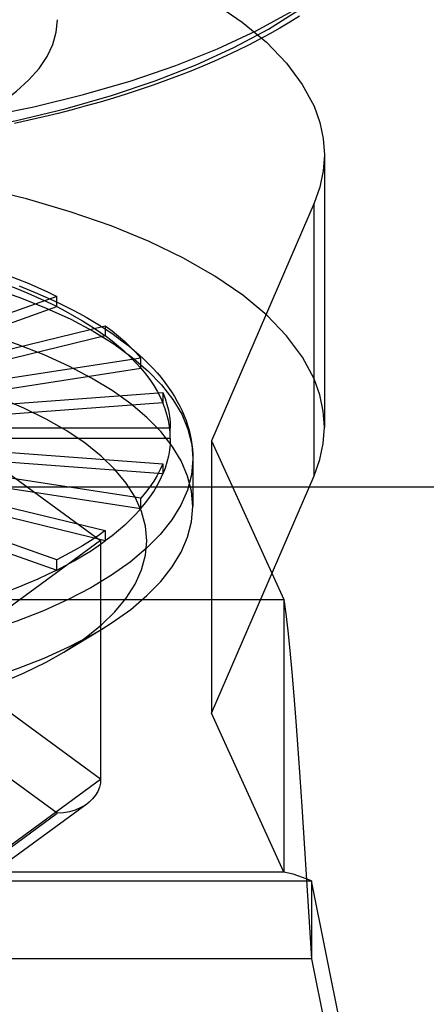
# Model space of a CAD drawing. Header units: inches. Extents: x 0 to 227, y 0 to 147.
# Tile 141 of 247: x 75.897 to 76.11, y 82.963 to 83.478. Entities that reach past the tile are written whole.
import ezdxf

# ---------------------------------------------------------------- set-up
doc = ezdxf.new("R2010")
doc.units = ezdxf.units.IN
doc.header["$LTSCALE"] = 12.466667
doc.header["$MEASUREMENT"] = 0
doc.linetypes.add('HIDDEN', pattern=[0.2, 0.1, -0.1])
doc.layers.get('0').update_dxf_attribs({"linetype": 'CONTINUOUS'})
doc.layers.add('DEFAULT_2', color=8, linetype='HIDDEN')

msp = doc.modelspace()

# ---------------------------------------------------------------- linework, layer by layer
at = {"color": 3, "linetype": 'Continuous'}
msp.add_line((46.15229, 83.23347), (105.29329, 83.23347), dxfattribs=at)
at = {"layer": 'DEFAULT_2', "color": 8, "linetype": 'HIDDEN'}
for p, q in [((76.05688, 83.4074), (76.05688, 83.26468)), ((76.05146, 83.38205), (75.99783, 83.25765)), ((76.05146, 83.23932), (76.05146, 83.38205)), ((75.9168, 83.3332), (75.84291, 83.307)), ((75.9168, 83.32785), (75.9168, 83.3332)), ((75.84291, 83.30165), (75.9168, 83.32785)), ((75.85865, 83.29749), (75.94219, 83.31788)), ((75.94219, 83.31788), (75.94219, 83.31252)), ((75.94219, 83.31252), (75.85865, 83.29214)), ((75.96089, 83.30092), (75.87025, 83.28698)), ((75.96089, 83.29557), (75.96089, 83.30092)), ((75.87025, 83.28163), (75.96089, 83.29557)), ((75.83103, 83.28495), (75.93979, 83.20534)), ((75.87736, 83.27577), (75.97235, 83.28285)), ((75.97235, 83.28285), (75.97235, 83.2775)), ((75.97235, 83.2775), (75.87736, 83.27042)), ((75.97621, 83.26422), (75.87975, 83.26422)), ((75.97621, 83.25887), (75.97621, 83.26422)), ((75.97621, 83.25887), (75.87975, 83.25887)), ((75.99783, 83.25765), (75.99783, 83.11493)), ((75.99783, 83.25765), (76.03568, 83.17446)), ((75.87736, 83.25266), (75.97235, 83.24558)), ((75.97235, 83.24023), (75.87736, 83.24731)), ((75.98802, 83.24816), (75.98802, 83.22318)), ((75.97235, 83.24558), (75.97235, 83.24023)), ((75.96089, 83.22751), (75.87025, 83.24145)), ((75.99783, 83.11493), (76.05146, 83.23932)), ((75.87025, 83.2361), (75.96089, 83.22216)), ((75.85865, 83.23094), (75.94219, 83.21056)), ((75.96089, 83.22216), (75.96089, 83.22751)), ((75.9168, 83.19523), (75.84291, 83.22144)), ((75.94219, 83.20521), (75.85865, 83.22559)), ((75.84291, 83.21609), (75.9168, 83.18988)), ((75.94219, 83.21056), (75.94219, 83.20521)), ((75.93979, 83.20534), (75.83103, 83.12573)), ((75.93979, 83.20534), (75.93979, 83.08046)), ((75.9168, 83.18988), (75.9168, 83.19523)), ((75.40879, 83.17446), (76.03568, 83.17446)), ((76.03568, 83.17446), (76.03568, 83.03174)), ((75.93979, 83.08046), (75.83103, 83.16007)), ((75.9206, 83.14701), (75.94039, 83.15903)), ((76.03568, 83.03174), (75.99783, 83.11493)), ((75.91706, 83.06262), (75.87547, 83.09306)), ((75.83103, 83.00085), (75.93979, 83.08046)), ((75.93254, 83.06739), (75.82744, 82.99046)), ((75.87547, 83.03218), (75.91706, 83.06262)), ((76.04502, 83.06605), (76.0502, 82.98639)), ((76.03568, 83.03174), (75.40879, 83.03174)), ((75.39428, 83.02715), (76.0502, 83.02715)), ((76.0502, 83.02715), (76.0502, 82.98639)), ((76.09625, 82.79584), (76.0502, 83.02715)), ((76.0502, 82.98639), (75.39428, 82.98639)), ((76.0502, 82.98639), (76.09625, 82.75508))]:
    msp.add_line(p, q, dxfattribs=at)
for points in [[(75.99931, 83.48671), (76.0139, 83.47674), (76.02649, 83.46629), (76.03701, 83.45542), (76.04532, 83.44425), (76.05146, 83.43275)], [(75.61203, 83.41452), (75.64037, 83.41138), (75.66901, 83.40917), (75.69806, 83.40791), (75.72723, 83.40759), (75.75637, 83.40823), (75.7853, 83.40982), (75.81383, 83.41234), (75.84184, 83.41578), (75.8692, 83.42015), (75.89572, 83.42539), (75.92117, 83.43149), (75.94542, 83.43839), (75.96832, 83.44607), (75.98975, 83.45446), (76.00956, 83.46352), (76.02765, 83.4732), (76.04392, 83.48343)], [(75.61203, 83.42002), (75.64127, 83.41689), (75.67099, 83.41472), (75.70102, 83.41354), (75.73117, 83.41334), (75.76128, 83.41412), (75.79115, 83.41589), (75.8206, 83.41862), (75.84947, 83.42231), (75.87757, 83.42693), (75.90475, 83.43246), (75.93083, 83.43886), (75.95567, 83.44609), (75.97911, 83.45411), (76.00101, 83.46288), (76.02124, 83.47233), (76.03968, 83.48242)], [(76.04385, 83.47993), (76.03881, 83.47679), (76.03362, 83.47371), (76.02827, 83.47068), (76.02279, 83.46772), (76.01715, 83.46481), (76.01138, 83.46197), (76.00547, 83.45919), (75.99942, 83.45647), (75.99324, 83.45382), (75.98693, 83.45123), (75.9805, 83.44871), (75.97395, 83.44625), (75.96727, 83.44386), (75.96048, 83.44153), (75.95358, 83.43928), (75.94657, 83.4371), (75.93945, 83.43498), (75.93223, 83.43294), (75.92491, 83.43096), (75.9175, 83.42906), (75.91, 83.42724), (75.9024, 83.42548), (75.89472, 83.4238)], [(75.87975, 83.42959), (75.88833, 83.435), (75.89582, 83.44064), (75.90226, 83.44653), (75.90758, 83.45261), (75.91175, 83.45885), (75.91474, 83.4652), (75.91655, 83.47163), (75.91715, 83.47811)], [(76.05146, 83.43275), (76.05447, 83.42434), (76.05628, 83.41589), (76.05688, 83.4074)], [(76.05688, 83.4074), (76.05628, 83.39891), (76.05447, 83.39046), (76.05146, 83.38205)], [(76.05146, 83.29003), (76.04537, 83.30145), (76.03712, 83.31256), (76.02667, 83.32339), (76.01415, 83.33383), (75.9996, 83.3438), (75.9832, 83.35321), (75.9651, 83.36198), (75.94533, 83.37009), (75.92389, 83.37754), (75.90102, 83.38423), (75.87691, 83.39009)], [(75.72439, 83.36047), (75.74329, 83.36012), (75.76209, 83.3592), (75.78068, 83.35772), (75.79898, 83.35569), (75.81689, 83.35311), (75.83432, 83.35), (75.85119, 83.34637), (75.8674, 83.34224), (75.88287, 83.33764), (75.89753, 83.33259), (75.9113, 83.3271), (75.92411, 83.32122), (75.9359, 83.31496), (75.94661, 83.30837), (75.95618, 83.30147), (75.96456, 83.2943), (75.97171, 83.28689), (75.9776, 83.2793), (75.9822, 83.27154), (75.98547, 83.26366), (75.98742, 83.25571), (75.98802, 83.24816)], [(75.8855, 83.34643), (75.89109, 83.34439), (75.89653, 83.34228), (75.90183, 83.3401), (75.90698, 83.33786), (75.91197, 83.33556), (75.9168, 83.3332)], [(75.9168, 83.32785), (75.91197, 83.33021), (75.90698, 83.33251), (75.90183, 83.33475), (75.89653, 83.33693), (75.89109, 83.33903), (75.8855, 83.34108)], [(75.98802, 83.22318), (75.98734, 83.2312), (75.98531, 83.23917), (75.98194, 83.24706), (75.97725, 83.25483), (75.97126, 83.26243), (75.964, 83.26984), (75.95551, 83.27701), (75.94583, 83.2839), (75.93501, 83.29049), (75.92311, 83.29673), (75.91018, 83.3026), (75.8963, 83.30806), (75.88153, 83.31309), (75.86594, 83.31767), (75.84963, 83.32176), (75.83267, 83.32534), (75.81514, 83.32841), (75.79714, 83.33094), (75.77876, 83.33293), (75.76009, 83.33435), (75.74123, 83.33521), (75.72227, 83.33549)], [(75.89708, 83.33869), (75.90132, 83.33703), (75.90547, 83.33533), (75.90955, 83.33359), (75.91354, 83.3318), (75.91746, 83.32997), (75.92129, 83.3281), (75.92503, 83.3262), (75.92868, 83.32425), (75.93225, 83.32226), (75.93572, 83.32023), (75.9391, 83.31816), (75.94238, 83.31605), (75.94557, 83.31391), (75.94865, 83.31172), (75.95162, 83.30951), (75.9545, 83.30726), (75.95726, 83.30497), (75.95991, 83.30266), (75.96245, 83.30031), (75.96487, 83.29794), (75.96718, 83.29554), (75.96937, 83.29312), (75.97143, 83.29068), (75.97337, 83.28822), (75.97519, 83.28575), (75.97688, 83.28326), (75.97845, 83.28077), (75.9799, 83.27827), (75.98122, 83.27576), (75.98242, 83.27325), (75.9835, 83.27074), (75.98446, 83.26823), (75.9853, 83.26572), (75.98603, 83.26321), (75.98664, 83.26069), (75.98714, 83.25818), (75.98752, 83.25568), (75.9878, 83.25317), (75.98796, 83.25066), (75.98802, 83.24816)], [(75.9168, 83.32785), (75.92146, 83.32543), (75.92596, 83.32295), (75.93028, 83.32042), (75.93443, 83.31784), (75.9384, 83.31521), (75.94219, 83.31252)], [(75.94219, 83.31788), (75.94579, 83.31515), (75.9492, 83.31238), (75.95241, 83.30957), (75.95544, 83.30672), (75.95826, 83.30384), (75.96089, 83.30092)], [(75.96089, 83.29557), (75.95827, 83.29849), (75.95544, 83.30137), (75.95241, 83.30422), (75.9492, 83.30703), (75.94579, 83.3098), (75.94219, 83.31252)], [(75.96089, 83.29557), (75.96332, 83.29262), (75.96554, 83.28964), (75.96755, 83.28664), (75.96936, 83.28361), (75.97096, 83.28057), (75.97235, 83.2775)], [(76.05688, 83.26468), (76.05628, 83.27317), (76.05447, 83.28161), (76.05146, 83.29003)], [(75.9206, 83.14701), (75.92194, 83.14784), (75.93155, 83.1543), (75.93998, 83.16104), (75.9472, 83.16803), (75.95316, 83.17523), (75.95783, 83.1826), (75.96119, 83.19009), (75.96322, 83.19767), (75.9639, 83.2053), (75.96324, 83.21293), (75.96122, 83.22051), (75.95788, 83.22801), (75.95321, 83.23538), (75.94727, 83.24258), (75.94006, 83.24957), (75.93164, 83.25632), (75.92205, 83.26278), (75.91135, 83.26893), (75.89959, 83.27471), (75.88684, 83.28012)], [(75.97235, 83.28285), (75.97353, 83.27977), (75.97449, 83.27668), (75.97524, 83.27357), (75.97578, 83.27046), (75.9761, 83.26734), (75.97621, 83.26422)], [(75.97621, 83.25887), (75.9761, 83.26199), (75.97578, 83.26511), (75.97524, 83.26822), (75.97449, 83.27132), (75.97353, 83.27442), (75.97235, 83.2775)], [(76.05146, 83.23932), (76.05447, 83.24774), (76.05628, 83.25618), (76.05688, 83.26468)], [(75.97621, 83.25887), (75.9761, 83.25574), (75.97578, 83.25263), (75.97524, 83.24951), (75.97449, 83.24641), (75.97353, 83.24331), (75.97235, 83.24023)], [(75.98802, 83.24816), (75.98727, 83.23972), (75.98517, 83.23178), (75.98175, 83.22391), (75.97701, 83.21617), (75.97098, 83.20859), (75.96368, 83.20121), (75.95516, 83.19407), (75.94547, 83.1872), (75.93464, 83.18064), (75.92273, 83.17443), (75.90981, 83.16859), (75.89593, 83.16315), (75.88118, 83.15814), (75.86562, 83.15359), (75.84933, 83.14952), (75.8324, 83.14595), (75.81491, 83.1429), (75.79696, 83.14038), (75.77862, 83.1384), (75.75999, 83.13699), (75.74118, 83.13614), (75.72227, 83.13585)], [(75.97235, 83.24558), (75.97096, 83.24251), (75.96936, 83.23947), (75.96755, 83.23644), (75.96554, 83.23344), (75.96332, 83.23046), (75.96089, 83.22751)], [(75.96089, 83.22216), (75.96332, 83.22511), (75.96554, 83.22809), (75.96755, 83.23109), (75.96936, 83.23412), (75.97096, 83.23716), (75.97235, 83.24023)], [(75.94039, 83.15903), (75.94583, 83.16246), (75.95551, 83.16936), (75.964, 83.17653), (75.97126, 83.18394), (75.97725, 83.19154), (75.98194, 83.19931), (75.98531, 83.2072), (75.98734, 83.21517), (75.98802, 83.22318)], [(75.96089, 83.22216), (75.95826, 83.21924), (75.95544, 83.21636), (75.95241, 83.21351), (75.9492, 83.2107), (75.94579, 83.20793), (75.94219, 83.20521)], [(75.94219, 83.21056), (75.9384, 83.20788), (75.93443, 83.20525), (75.93028, 83.20266), (75.92596, 83.20013), (75.92146, 83.19766), (75.9168, 83.19523)], [(75.9168, 83.18988), (75.92146, 83.1923), (75.92596, 83.19478), (75.93028, 83.19731), (75.93443, 83.19989), (75.9384, 83.20253), (75.94219, 83.20521)], [(75.9168, 83.18988), (75.91197, 83.18752), (75.90698, 83.18522), (75.90183, 83.18298), (75.89653, 83.1808), (75.89109, 83.1787), (75.8855, 83.17665)], [(76.03568, 83.17446), (76.03672, 83.16694), (76.03776, 83.15804), (76.0388, 83.14785), (76.03983, 83.13648), (76.04087, 83.12402), (76.04191, 83.11061), (76.04294, 83.09639), (76.04398, 83.08148), (76.04502, 83.06605)], [(75.72227, 83.11087), (75.74123, 83.11116), (75.76009, 83.11202), (75.77876, 83.11344), (75.79714, 83.11542), (75.81514, 83.11796), (75.83267, 83.12102), (75.84963, 83.12461), (75.86594, 83.1287), (75.88153, 83.13328), (75.8963, 83.13831), (75.91018, 83.14377), (75.92311, 83.14964), (75.93501, 83.15588), (75.94039, 83.15903)], [(75.72227, 83.10322), (75.7404, 83.10351), (75.75832, 83.10437), (75.7761, 83.10579), (75.79357, 83.10777), (75.81063, 83.1103), (75.82718, 83.11335), (75.84312, 83.11691), (75.85838, 83.12097), (75.87292, 83.1255), (75.88664, 83.13049), (75.89943, 83.1359), (75.91122, 83.14169), (75.9206, 83.14701)], [(75.93979, 83.08046), (75.93962, 83.07831), (75.93912, 83.07616), (75.93828, 83.07406), (75.9371, 83.07204), (75.93558, 83.07011), (75.93373, 83.06833), (75.93258, 83.06742)], [(75.93258, 83.06742), (75.93158, 83.06673), (75.92913, 83.06534), (75.92641, 83.0642), (75.92346, 83.06334), (75.92033, 83.06281), (75.91706, 83.06262)], [(76.0502, 83.02715), (76.04536, 83.02896), (76.04294, 83.02983), (76.04052, 83.03061), (76.0381, 83.03126), (76.03568, 83.03174)]]:
    msp.add_lwpolyline(points, dxfattribs=at)

doc.saveas('drawing.dxf')
